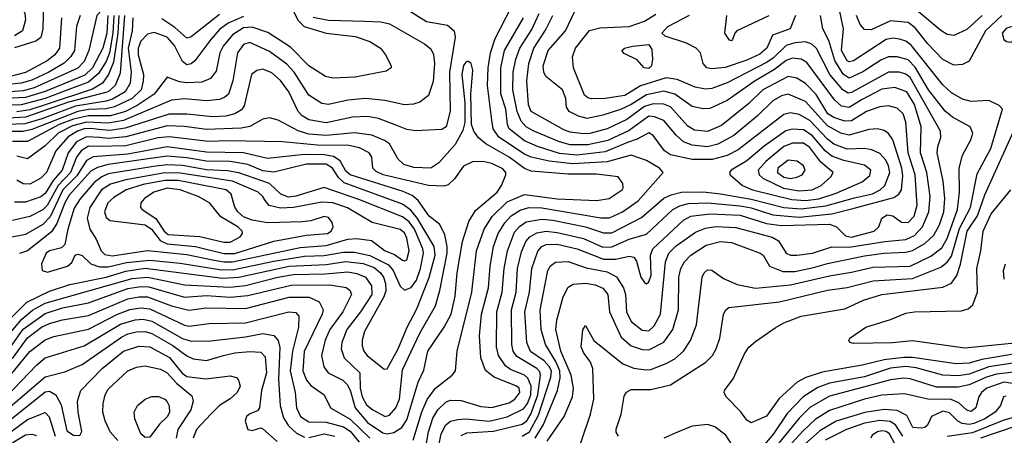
# Model space of a CAD drawing. Extents: x 997026 to 1115308, y 536381 to 619039.
# Tile 123 of 256: x 1019399 to 1023917, y 568789 to 570696. Entities that reach past the tile are written whole.
import ezdxf

# ---------------------------------------------------------------- set-up
doc = ezdxf.new("R2010")
doc.units = 0

msp = doc.modelspace()

# ---------------------------------------------------------------- linework, layer by layer
at = {"layer": '0CON20XD'}
for points in [[(1019928.9, 570895), (1019895, 570852.6), (1019825.5, 570794.5), (1019751.9, 570715), (1019716.1, 570555), (1019693.8, 570505), (1019665, 570473.7), (1019465, 570383.7), (1019415, 570370.4), (1019355, 570364.6)], [(1019335.2, 570825), (1019410.4, 570755), (1019422.5, 570725), (1019424.8, 570695), (1019411.6, 570645), (1019375, 570622.6)], [(1020635, 570776.2), (1020674.2, 570694.2), (1020704.4, 570664.4), (1020804.7, 570635.3), (1020938.5, 570618.5), (1021005, 570596.9), (1021054.3, 570565), (1021077.1, 570535), (1021103.3, 570485), (1021102.5, 570475), (1021079.7, 570460.3), (1020938, 570432), (1020835, 570427.5), (1020801.4, 570435), (1020725, 570485.3), (1020640.7, 570570.7), (1020537.5, 570637.5), (1020465, 570662), (1020425, 570659.6), (1020375, 570627.4), (1020332.4, 570575), (1020317.3, 570545), (1020299.9, 570460.1), (1020274.1, 570425.9), (1020235, 570409.6), (1020165, 570407), (1020131.8, 570411.8), (1020075, 570433.1), (1020016.1, 570355), (1019937.8, 570302.2), (1019884.2, 570275), (1019815, 570255.4), (1019715, 570255.8), (1019645, 570240.3), (1019579, 570215), (1019435, 570136.6), (1019365, 570137.6)], [(1019507.4, 570772.6), (1019504, 570655), (1019494.8, 570615.2), (1019472.8, 570597.2), (1019375, 570567.1)], [(1021174.5, 570745), (1021265, 570688.3), (1021360.9, 570670.9), (1021392.9, 570645), (1021396.7, 570616.7), (1021371.4, 570455), (1021373.4, 570276.6), (1021355.2, 570204.8), (1021335, 570192.9), (1021215, 570185.5), (1021175, 570192.9), (1021128.9, 570211.1), (1021045, 570242.5), (1020995, 570252.3), (1020925, 570248.4), (1020805, 570222.6), (1020725, 570236.4), (1020695.3, 570255), (1020677, 570275), (1020633.9, 570365), (1020595, 570416.7), (1020555, 570452.9), (1020515, 570469.4), (1020486.5, 570463.5), (1020461.5, 570445), (1020429.1, 570300.9), (1020417.1, 570282.9), (1020385.9, 570264.1), (1020345, 570253.6), (1020285, 570249.9), (1020165, 570262.2), (1020085, 570262.9), (1019881.8, 570198.2), (1019812.3, 570187.7), (1019762, 570192), (1019725, 570197.7), (1019693.9, 570195), (1019664, 570185), (1019621.4, 570158.6), (1019565, 570094.7), (1019522.2, 569995), (1019495, 569969.2), (1019445, 569941.2), (1019415, 569943.2), (1019385, 569959.1)], [(1021261.4, 568725), (1021275.2, 568805), (1021295, 568867.9), (1021317.1, 568905), (1021355, 568941.7), (1021375, 568949.5), (1021425, 568949.2), (1021515, 568920.2), (1021565, 568916.5), (1021645, 568938.3), (1021670.2, 568955), (1021693.8, 568985), (1021690, 569005), (1021678.6, 569015), (1021575.7, 569055.7), (1021536.3, 569086.3), (1021513.9, 569145), (1021508, 569245), (1021517.6, 569345), (1021549.7, 569465), (1021557.5, 569565), (1021573, 569655), (1021594.8, 569715), (1021625, 569764.7), (1021653.8, 569796.2), (1021695, 569821.6), (1021735, 569833.7), (1021795, 569832.6), (1022065, 569786.2), (1022105, 569786.7), (1022165, 569815.2), (1022236.9, 569865), (1022351.1, 569995), (1022333.8, 570015), (1022275, 570050.8), (1022205, 570074.4), (1022095, 570043.9), (1021935.1, 570035.1), (1021827.6, 570047.6), (1021745, 570064.9), (1021715, 570078.8), (1021597.6, 570157.5), (1021570.7, 570195), (1021565.5, 570235.5), (1021544.8, 570394.8), (1021547.6, 570475), (1021558.8, 570545), (1021580.4, 570609.6), (1021655.2, 570755)], [(1021764.4, 568775.6), (1021801.6, 568838.4), (1021865.9, 568994.1), (1021877.9, 569052.1), (1021877.1, 569085), (1021858.2, 569128.2), (1021812, 569205), (1021791.4, 569275), (1021787.4, 569362.6), (1021800.5, 569435), (1021822.3, 569545), (1021835, 569567.1), (1021856.7, 569583.3), (1021915, 569587.2), (1021998, 569558), (1022095, 569539.8), (1022136.4, 569516.4), (1022169.1, 569465), (1022179, 569435), (1022183.6, 569355), (1022205, 569311.2), (1022255, 569271.7), (1022285, 569267.7), (1022309.3, 569290.7), (1022338.9, 569345), (1022362.3, 569585), (1022377.1, 569625), (1022411, 569659), (1022498.9, 569721.1), (1022545, 569739), (1022593.2, 569746.8), (1022685, 569741.8), (1022851.7, 569698.3), (1022881, 569681), (1022916.2, 569625), (1022935, 569615.8), (1022965, 569614.8), (1023036, 569625), (1023125, 569654), (1023205, 569652.2), (1023368.6, 569678.6), (1023465, 569687.7), (1023504.7, 569705.3), (1023541.2, 569745), (1023571, 569815), (1023576.2, 569885), (1023561.2, 569995), (1023532.6, 570085), (1023534.5, 570205), (1023505, 570306.7), (1023468.9, 570365), (1023415, 570385.6), (1023355, 570376.8), (1023261.2, 570328.8), (1023205, 570293.2), (1023169.9, 570299.9), (1023138.1, 570328.1), (1023010.5, 570500.5), (1022985, 570515.8), (1022945, 570519.4), (1022915, 570509.4), (1022862.7, 570467.3), (1022774, 570416), (1022645, 570324.8), (1022565, 570288.8), (1022535, 570287.9), (1022485, 570298.6), (1022404.9, 570354.9), (1022355, 570369), (1022275, 570350.8), (1022205, 570307.1), (1022155, 570284.6), (1022075, 570257.4), (1022003.2, 570243.2), (1021963.4, 570253.4), (1021920, 570275), (1021907.5, 570295), (1021904.2, 570334.2), (1021888.7, 570375), (1021813.2, 570435), (1021803.1, 570455), (1021801, 570485), (1021824, 570555), (1021903.2, 570645), (1021958.5, 570761.5)], [(1023105.2, 569454.8), (1023195, 569466.8), (1023315, 569497.7), (1023495, 569508.8), (1023625, 569560), (1023655, 569583.3), (1023675, 569611.6), (1023711.4, 569738.6), (1023761.3, 569835), (1023791.8, 569988.2), (1023854.4, 570105), (1023909.1, 570285), (1023893.1, 570303.1), (1023845.4, 570325.4), (1023765, 570320.4), (1023725, 570332), (1023675, 570360.6), (1023635, 570396.9), (1023489.8, 570579.8), (1023465, 570598.1), (1023435, 570606.7), (1023405, 570611.4), (1023375, 570604.8), (1023225, 570506.9), (1023205, 570502.3), (1023195, 570507.5), (1023170.3, 570555), (1023178.1, 570655), (1023157.7, 570755)], [(1023814.7, 570715.3), (1023745, 570652.1), (1023685, 570624), (1023655, 570628.4), (1023625, 570647.1), (1023523.2, 570733.2)], [(1019803.6, 570715), (1019797.9, 570635), (1019780, 570565), (1019732, 570475), (1019698, 570442), (1019515, 570366.7), (1019425, 570339.4), (1019335, 570333.9)], [(1019829.8, 570715), (1019825.9, 570635), (1019810.6, 570545), (1019795, 570505.2), (1019760.8, 570449.2), (1019715, 570409.1), (1019611.1, 570371.1), (1019514.8, 570335), (1019405, 570305.5), (1019335, 570303.6)], [(1019676.7, 570715), (1019659.3, 570665), (1019650.5, 570555), (1019633.2, 570526.8), (1019602.8, 570497.2), (1019533, 570455), (1019455, 570418.2), (1019405.2, 570404.8), (1019345, 570399.1)], [(1019878.8, 570715), (1019859.1, 570450.9), (1019836.1, 570395), (1019805.2, 570365), (1019622.7, 570317.3), (1019425, 570248.3), (1019345, 570244.5)], [(1019917.6, 570705), (1019915.1, 570645), (1019895.7, 570565), (1019910.5, 570455), (1019904.9, 570405.1), (1019882.3, 570365), (1019825, 570331.6), (1019795, 570321.7), (1019655, 570299.9), (1019499.4, 570240.6), (1019421.8, 570218.2), (1019345, 570215.8)], [(1020425, 570710.3), (1020355, 570681.2), (1020315, 570651.1), (1020275.1, 570604.9), (1020202.5, 570507.5), (1020185, 570493.4), (1020165, 570489.4), (1020145, 570504.7), (1020108.5, 570578.5), (1020075, 570616.5), (1020015, 570638.1), (1019985, 570630.6), (1019955, 570597.1), (1019941.7, 570565), (1019942.6, 570535), (1019966.5, 570445), (1019965.7, 570414.3), (1019955.2, 570375), (1019914.1, 570335), (1019833.4, 570296.6), (1019795, 570286.5), (1019715, 570284.4), (1019665, 570275.2), (1019455, 570192.7), (1019415, 570182.6), (1019347, 570183)], [(1019590.6, 570705), (1019581, 570565), (1019559.4, 570535), (1019525, 570507.2), (1019425, 570453.7), (1019355, 570436.3)], [(1019853.1, 570715), (1019849.4, 570635), (1019828.8, 570501.2), (1019805.9, 570444.1), (1019778.8, 570405), (1019732.5, 570377.5), (1019525, 570309.4), (1019445, 570282.5), (1019385, 570273.2)], [(1020745, 570708.5), (1020815, 570694.6), (1020980.8, 570689.2), (1021056.3, 570686.3), (1021095, 570676.7), (1021255.5, 570585.5), (1021285, 570562.5), (1021296.9, 570536.9), (1021302.6, 570495), (1021296.6, 570413.4), (1021275, 570348.9), (1021235, 570317.7), (1021205, 570308), (1021165, 570305.8), (1021074.8, 570324.8), (1020985, 570334.8), (1020905, 570326.9), (1020815, 570307.7), (1020785, 570311.9), (1020725, 570350.4), (1020658.3, 570455), (1020625, 570491.5), (1020545, 570550), (1020455, 570591.7), (1020425, 570582.7), (1020398, 570545), (1020376.6, 570415), (1020356.4, 570355), (1020339.7, 570340.3), (1020315, 570330), (1020255, 570324), (1020155, 570333), (1020095, 570327.6), (1019875, 570233.8), (1019805, 570221), (1019705, 570226.7), (1019640.6, 570209.4), (1019575.8, 570175), (1019515, 570117.1), (1019435, 570057.8), (1019385, 570070.2)], [(1020315, 570719.6), (1020185, 570617.5), (1020165, 570611.2), (1020110.5, 570660.5), (1020050.8, 570700.8)], [(1021296.8, 568616.8), (1021333, 568795), (1021353.5, 568836.5), (1021375, 568853.4), (1021408.5, 568861.5), (1021445, 568863.6), (1021553.3, 568853.3), (1021635, 568873.8), (1021710, 568910), (1021728.5, 568935), (1021743.7, 568975), (1021745.5, 569015), (1021730.5, 569050.5), (1021715, 569065.2), (1021651, 569091), (1021628, 569108), (1021595.6, 569155), (1021586.7, 569195), (1021587.6, 569355), (1021612.8, 569445), (1021621.4, 569555), (1021636.2, 569635), (1021669, 569721), (1021692.4, 569747.6), (1021721.9, 569768.1), (1021795, 569780.5), (1021845, 569775.9), (1021995, 569744.9), (1022077.6, 569717.6), (1022115, 569718.5), (1022252, 569788), (1022355, 569876.5), (1022387.8, 569892.2), (1022436, 569904), (1022535, 569905.8), (1022615, 569897), (1022755, 569872.1), (1022904.4, 569835), (1022985, 569827.6), (1023098.4, 569841.6), (1023229.2, 569879.2), (1023312.4, 569897.6), (1023346.8, 569915), (1023368.1, 569935), (1023391.4, 569995), (1023385.9, 570025), (1023372.3, 570052.3), (1023345, 570082.4), (1023308.5, 570098.5), (1023275, 570104.4), (1023195, 570101.8), (1023135, 570125.8), (1023105, 570148.6), (1023025, 570234.3), (1022975, 570261), (1022935, 570268.8), (1022905, 570261.5), (1022695, 570099.4), (1022645, 570073.1), (1022575.4, 570054.6), (1022485, 570055.2), (1022385.5, 570075.5), (1022356.7, 570095), (1022306, 570165), (1022285, 570176.9), (1022232.2, 570147.8), (1022188, 570132), (1022085, 570089.1), (1021954.5, 570074.5), (1021875, 570082.4), (1021774.5, 570114.5), (1021715, 570141), (1021644.8, 570195), (1021637, 570215), (1021629, 570285), (1021605.6, 570355.6), (1021605.7, 570475), (1021623.6, 570555), (1021710, 570705)], [(1021425, 568787.9), (1021450.7, 568799.3), (1021572.7, 568807.3), (1021705, 568839.8), (1021725, 568855.2), (1021744.4, 568885.6), (1021776.2, 568975), (1021788.5, 569065), (1021785, 569079.6), (1021771, 569095), (1021679.9, 569149.9), (1021663.7, 569175), (1021657.2, 569205), (1021656, 569364), (1021676.4, 569445), (1021683, 569555), (1021701, 569631), (1021721.6, 569678.4), (1021739.6, 569700.4), (1021772.1, 569717.9), (1021814.9, 569725.1), (1021865, 569720), (1021985, 569692.6), (1022075, 569653), (1022115, 569654.2), (1022195, 569689.7), (1022275, 569712.2), (1022395.6, 569824.4), (1022427.8, 569842.2), (1022467.9, 569852.1), (1022555, 569855.3), (1022705, 569842.7), (1022755, 569833.4), (1022855, 569800.1), (1022975, 569790.1), (1023125.1, 569804.9), (1023228.4, 569831.6), (1023409.1, 569880.9), (1023432.2, 569895), (1023444.3, 569915), (1023450.5, 569979.5), (1023445.7, 570015), (1023404.6, 570144.6), (1023385, 570174.6), (1023365, 570188.4), (1023335, 570194.7), (1023295, 570191.9), (1023205, 570166.1), (1023166, 570176), (1023105, 570208.6), (1023005, 570320.4), (1022925, 570354.3), (1022895, 570347.5), (1022855, 570323.7), (1022783.7, 570255), (1022675.6, 570164.4), (1022601.8, 570125), (1022555, 570112.7), (1022485, 570119.7), (1022445, 570135.6), (1022413, 570165), (1022355, 570234.3), (1022310.8, 570250.8), (1022285, 570253.2), (1022195, 570187.1), (1022098, 570142), (1022005, 570121.8), (1021925, 570121.4), (1021875.4, 570135), (1021755, 570186.2), (1021722.3, 570205), (1021699.9, 570229.9), (1021681.8, 570275), (1021661.1, 570375), (1021663.3, 570455), (1021675.5, 570515), (1021693.8, 570565), (1021748.7, 570651.3), (1021782.5, 570725)], [(1021705, 568785.3), (1021738.1, 568805), (1021779.2, 568880.8), (1021836.2, 569055), (1021838.1, 569085), (1021828.5, 569105), (1021805, 569129.9), (1021742.7, 569172.7), (1021725.2, 569215), (1021715.8, 569355), (1021738, 569445), (1021748.4, 569555), (1021775.4, 569634.6), (1021795, 569654.8), (1021815, 569663.9), (1021865, 569665.9), (1021957.3, 569645), (1022077.6, 569597.6), (1022133.4, 569596.6), (1022195, 569610.4), (1022216.2, 569606.2), (1022228.5, 569588.5), (1022249.4, 569515), (1022265, 569490), (1022275, 569484.4), (1022285, 569493.3), (1022295.7, 569524.3), (1022293.6, 569615), (1022303.4, 569645), (1022443.8, 569776.2), (1022478.1, 569795), (1022565, 569804.9), (1022705, 569798.6), (1022825, 569761.1), (1022895, 569752.3), (1023115, 569758.2), (1023146.3, 569746.3), (1023187.4, 569705), (1023215, 569698.9), (1023319.5, 569725), (1023341.5, 569745), (1023355, 569785.8), (1023379.3, 569800.7), (1023405, 569796.2), (1023445, 569766.6), (1023475, 569765.8), (1023503.1, 569795), (1023516.3, 569845), (1023507.3, 569985), (1023475.7, 570085), (1023465.5, 570225.5), (1023453.2, 570265), (1023425, 570290.3), (1023385, 570301.6), (1023345, 570296.9), (1023285, 570275.6), (1023215, 570232.9), (1023185, 570230.9), (1023135, 570247.4), (1023107.3, 570265), (1023053.5, 570353.5), (1023005, 570403.8), (1022965, 570428), (1022925, 570435.6), (1022808.6, 570375), (1022745, 570311.1), (1022619.2, 570210.8), (1022555, 570182.8), (1022495, 570190), (1022465, 570207.4), (1022385, 570296.6), (1022355, 570308.8), (1022305, 570309.5), (1022265, 570298.6), (1022185, 570238.5), (1022095, 570195.8), (1022015, 570174), (1021985, 570172.2), (1021925, 570180.5), (1021895, 570191.2), (1021746.2, 570275), (1021732.7, 570305), (1021726.4, 570416.4), (1021734.5, 570495), (1021758.3, 570565), (1021811.7, 570648.3), (1021845.2, 570715)], [(1021818.7, 568761.3), (1021896.8, 568875), (1021934.5, 568965.5), (1021939.6, 569005), (1021929.8, 569065), (1021881.2, 569175), (1021858.5, 569275), (1021863.2, 569316.8), (1021893.1, 569425), (1021915, 569468.5), (1021937.9, 569482.1), (1021995, 569487.7), (1022039.2, 569479.2), (1022075, 569463.6), (1022097.7, 569435), (1022105.6, 569355), (1022159, 569239), (1022205, 569199.8), (1022255, 569182.7), (1022285, 569180.4), (1022353.8, 569216.2), (1022395.8, 569274.2), (1022421.7, 569365), (1022422.6, 569515), (1022431.9, 569555), (1022449.8, 569585), (1022478.4, 569615), (1022548.6, 569661.4), (1022615, 569677.9), (1022665, 569673.2), (1022796.7, 569625), (1022810, 569615), (1022839.2, 569565), (1022901.1, 569541.1), (1022955, 569541.1), (1023041.8, 569558.2), (1023105, 569577.7), (1023275, 569613.1), (1023364.5, 569624.5), (1023465, 569628.7), (1023495, 569637.4), (1023551.2, 569668.8), (1023592.6, 569707.4), (1023619.1, 569755), (1023638.5, 569815), (1023643.2, 569875), (1023636.6, 569955), (1023608.9, 570085), (1023611.6, 570115), (1023624.7, 570155), (1023624.2, 570185), (1023485, 570431.2), (1023465, 570446.3), (1023435.1, 570455.1), (1023385, 570455.9), (1023215, 570362.3), (1023200.5, 570359.5), (1023175, 570374.1), (1023116.7, 570445), (1023054.9, 570564.9), (1023033.8, 570583.8), (1023005, 570594.2), (1022955, 570590), (1022915, 570578.4), (1022858.1, 570521.9), (1022828.8, 570501.2), (1022645, 570406.2), (1022575, 570381.3), (1022545, 570378.1), (1022497.4, 570387.4), (1022415, 570421.9), (1022365, 570430.2), (1022247.2, 570392.8), (1022175, 570348.8), (1022085, 570334.5), (1022022.9, 570332.9), (1022005, 570337.9), (1021990.4, 570350.4), (1021939.2, 570475), (1021935.4, 570525.4), (1021949.2, 570565), (1022013.9, 570646.1), (1022061, 570659), (1022195, 570665.2), (1022265, 570689.1), (1022317.5, 570722.5)], [(1021937.5, 568645), (1022018.2, 568885), (1022033.1, 568955), (1022029.2, 569095), (1022016.8, 569126.8), (1021986.7, 569165), (1021975.7, 569195), (1021983.3, 569273.3), (1021995, 569292.5), (1022033.4, 569223.4), (1022166, 569116), (1022217.3, 569097.3), (1022271.2, 569088.8), (1022295, 569091.4), (1022365, 569117.6), (1022405, 569139.5), (1022444.7, 569175), (1022476.7, 569223.3), (1022504.8, 569295.2), (1022530.8, 569515), (1022539.5, 569535), (1022555, 569547.5), (1022575, 569546.5), (1022628.2, 569508.3), (1022691, 569481), (1022775, 569464.4), (1022935, 569479), (1023115, 569520.9), (1023215, 569537), (1023315, 569561.2), (1023484.4, 569565), (1023579.3, 569610.7), (1023630.4, 569649.6), (1023655, 569692.7), (1023702.5, 569825), (1023711.4, 569905), (1023709.3, 570015), (1023724.7, 570075), (1023762.7, 570145), (1023772.5, 570175), (1023759.6, 570205), (1023679.1, 570249.1), (1023645, 570276.8), (1023569.5, 570375), (1023507.9, 570477.9), (1023475, 570511.7), (1023425, 570526.6), (1023385, 570525.5), (1023349.8, 570510.2), (1023267, 570457), (1023205, 570427.6), (1023176.5, 570446.5), (1023139.3, 570509.3), (1023110.9, 570600.9), (1023083.8, 570655), (1023072.7, 570715)], [(1022959.1, 570715), (1022934.4, 570655), (1022853.3, 570625), (1022827, 570565), (1022795, 570538.2), (1022735, 570510.5), (1022635, 570476.9), (1022575, 570470.7), (1022552, 570475), (1022534.4, 570495), (1022522.2, 570545), (1022503.1, 570565), (1022458.2, 570588.2), (1022360.1, 570620.1), (1022344.4, 570635), (1022372.2, 570665), (1022472.6, 570717.4)], [(1022836.4, 570713.6), (1022690, 570645), (1022680, 570635), (1022670, 570605), (1022665, 570600), (1022655, 570602.5), (1022634.3, 570635), (1022643.8, 570715)], [(1023905, 570716.1), (1023830, 570645), (1023755, 570505.6), (1023725, 570490), (1023685, 570488.2), (1023635, 570514.1), (1023565.2, 570585), (1023508.3, 570658.3), (1023475, 570682.8), (1023395, 570691.1), (1023305, 570649.5), (1023275, 570651.2), (1023254.9, 570674.9), (1023238.5, 570715)], [(1023945, 570592.9), (1023965, 570601.2), (1023985.9, 570625), (1023986.5, 570645), (1023965, 570661.1), (1023945, 570662.9), (1023925, 570656.6), (1023906.9, 570635), (1023915, 570605.6), (1023926, 570596), (1023945, 570592.9)], [(1022285, 570472.8), (1022264.8, 570474.8), (1022232.6, 570512.6), (1022171.7, 570541.7), (1022161.2, 570555), (1022173.8, 570565), (1022210, 570575), (1022285, 570582.9), (1022299.1, 570559.1), (1022302.7, 570515), (1022298, 570485), (1022285, 570472.8)], [(1021203.4, 568766.6), (1021243.5, 568896.5), (1021267.7, 568952.3), (1021307.1, 569005), (1021383.8, 569065), (1021397.7, 569085), (1021405.3, 569175), (1021472.6, 569445), (1021494.3, 569635.7), (1021530.6, 569735), (1021567.2, 569792.8), (1021635, 569860.2), (1021715, 569894), (1021865.5, 569874.5), (1022047.2, 569867.2), (1022102.9, 569875), (1022162.5, 569915), (1022168.2, 569925), (1022166.7, 569945), (1022144.4, 569974.4), (1022045, 569986.7), (1021915, 569987.1), (1021745, 570000.8), (1021715, 570013.9), (1021645.2, 570065), (1021537.3, 570127.3), (1021503.9, 570153.9), (1021482.3, 570185), (1021472.2, 570215), (1021468.2, 570355), (1021478.4, 570465), (1021470, 570495), (1021455, 570506.7), (1021445, 570502.2), (1021435, 570485.6), (1021427.2, 570445), (1021441.8, 570315), (1021440.4, 570225), (1021431.9, 570188.1), (1021397.2, 570122.8), (1021321.1, 570038.9), (1021284.7, 570014.7), (1021207.5, 570017.5), (1021161.3, 570031.3), (1021135.7, 570055.7), (1021095, 570126.2), (1021072.6, 570142.6), (1021015, 570166.4), (1020935, 570177.7), (1020805, 570164.2), (1020725, 570170.8), (1020676.3, 570186.3), (1020585, 570234.7), (1020545, 570246), (1020515, 570239.3), (1020455, 570206.5), (1020415, 570198.8), (1020255, 570192.1), (1020155, 570206), (1020075, 570208.7), (1019885, 570159), (1019805, 570151.3), (1019764.9, 570155.1), (1019705, 570158.7), (1019658.7, 570135), (1019620.3, 570085), (1019592.9, 570005), (1019552, 569958), (1019515, 569898.1), (1019495, 569883.4), (1019425, 569858.8), (1019375, 569858.4)], [(1023986.4, 569165), (1023813.6, 569136.4), (1023755, 569120.5), (1023695, 569117.2), (1023495, 569145.9), (1023455.6, 569145.6), (1023365, 569134.9), (1023265, 569110.8), (1023081, 569079), (1023005.7, 569054.3), (1022966.7, 569033.3), (1022882.8, 568957.2), (1022825, 568876.4), (1022755, 568846), (1022735, 568858.8), (1022707, 568897), (1022640, 568965), (1022630.8, 568985), (1022632.5, 568995), (1022672.5, 569047.5), (1022725, 569162.5), (1022745, 569192.9), (1022775, 569220), (1022865, 569281.5), (1022904.7, 569305.3), (1022984.8, 569335.2), (1023185, 569369.2), (1023270.9, 569409.1), (1023354.2, 569435), (1023635, 569469.2), (1023675, 569486.8), (1023698.5, 569521.5), (1023716.1, 569573.9), (1023746.8, 569725), (1023793.5, 569796.5), (1023827.8, 569892.2), (1023965, 570197.5)], [(1023005, 569866.1), (1023065, 569874.1), (1023145, 569899.7), (1023265, 569951.4), (1023299.2, 569980.8), (1023303.6, 570005), (1023275, 570028.1), (1023180.2, 570050.2), (1023125, 570070), (1023095, 570094.5), (1023035, 570165.2), (1022995, 570191.4), (1022945, 570193.8), (1022913.7, 570186.3), (1022815, 570115.9), (1022735, 570048), (1022663.3, 570005), (1022655.6, 569995), (1022659.4, 569985), (1022715.2, 569935.2), (1022761.8, 569915), (1022940.9, 569870.9), (1023005, 569866.1)], [(1021085, 568795.2), (1021115, 568801), (1021152.5, 568825), (1021175, 568859.6), (1021227.2, 569032.8), (1021253, 569087), (1021271.7, 569175), (1021346.8, 569285), (1021377.8, 569345), (1021397.3, 569427.3), (1021406.2, 569535), (1021431.1, 569678.9), (1021459.2, 569770.8), (1021489.8, 569820.2), (1021590, 569905), (1021609.7, 569935), (1021629.7, 569985), (1021628.8, 569995), (1021615, 570011.6), (1021565, 570036.6), (1021524.3, 570045.7), (1021476.6, 570043.4), (1021435.5, 570024.5), (1021394.2, 569965.8), (1021365, 569938.2), (1021345, 569931.9), (1021275, 569935.9), (1021067.1, 569985), (1021035, 569999.8), (1021018.8, 570015), (1021014.6, 570065), (1021001.8, 570085), (1020958.5, 570108.5), (1020908.8, 570118.8), (1020765, 570119.9), (1020605, 570135.2), (1020355, 570140.9), (1020265, 570137.2), (1020085, 570159.3), (1020033.4, 570153.4), (1019885, 570117.5), (1019761.2, 570115), (1019715, 570115.4), (1019680, 570095), (1019659.8, 570065), (1019632, 569995), (1019575, 569934.9), (1019525, 569843.2), (1019505, 569823.5), (1019445, 569793), (1019365, 569774.4)], [(1021075, 568875.7), (1021095, 568881.1), (1021123.9, 568915), (1021141, 568955), (1021155, 569088.8), (1021235, 569256.8), (1021306.6, 569383.4), (1021326.4, 569453.6), (1021360.3, 569625), (1021360.8, 569655), (1021348.8, 569708.8), (1021325.7, 569755.7), (1021278.2, 569795), (1021227, 569867), (1021199.3, 569889.3), (1021157.5, 569907.5), (1020915, 569983.8), (1020895, 570001.3), (1020868.4, 570048.4), (1020838.3, 570068.3), (1020795, 570076.3), (1020705, 570077.2), (1020535, 570059.2), (1020424.9, 570084.9), (1020255, 570089), (1020075, 570112.2), (1019895, 570078.9), (1019735, 570067.1), (1019705, 570050.4), (1019660.2, 569979.8), (1019597.1, 569915), (1019537.8, 569792.2), (1019505, 569756.5), (1019425, 569710.6), (1019355, 569696.7)], [(1022975, 569911.1), (1023035, 569914.9), (1023076.8, 569935), (1023120, 569975), (1023130.9, 569995), (1023075, 570042.2), (1023025, 570110.5), (1022995, 570129.4), (1022945, 570129.7), (1022905, 570114.5), (1022821.9, 570045), (1022787.3, 570005), (1022792, 569985), (1022809.2, 569969.2), (1022902.8, 569922.8), (1022975, 569911.1)], [(1021071.7, 569091.7), (1021085, 569094.4), (1021134.8, 569185), (1021177, 569285), (1021221.2, 569368.8), (1021277.5, 569512.5), (1021304.8, 569614.8), (1021300.7, 569655), (1021223.9, 569783.9), (1021192.7, 569822.7), (1021155, 569849.6), (1020887.6, 569947.6), (1020861.6, 569971.6), (1020834.6, 570015), (1020805, 570033.9), (1020715, 570034), (1020564.2, 569995.8), (1020515, 570002.8), (1020445, 570032.1), (1020365, 570044.9), (1020255, 570046.7), (1020165, 570062.6), (1020075, 570069.5), (1019805, 570031.9), (1019755, 570018), (1019725, 570000.5), (1019625, 569890.7), (1019605, 569855.2), (1019568.4, 569761.6), (1019545, 569723.2), (1019435, 569635.2), (1019397.4, 569622.6)], [(1022935, 569968.1), (1022965, 569974.2), (1022989.2, 569985), (1023002.7, 570005), (1022994.6, 570025), (1022966.9, 570046.9), (1022925, 570052.2), (1022877.3, 570015), (1022876.1, 569995), (1022905, 569973.6), (1022935, 569968.1)], [(1021165, 569454.7), (1021195, 569467.4), (1021218.7, 569501.3), (1021237.9, 569555), (1021251.3, 569625), (1021248.6, 569645), (1021210.6, 569735), (1021185, 569767.9), (1021155, 569791.3), (1020955, 569870.8), (1020795, 569926.7), (1020665, 569885.7), (1020632.1, 569882.1), (1020597.6, 569895), (1020544.2, 569944.2), (1020403.5, 569993.5), (1020352.5, 570002.5), (1020255, 570006.9), (1020145, 570027.8), (1020075, 570030.9), (1020011.9, 570021.9), (1019805, 569988.5), (1019775, 569974.9), (1019741, 569949), (1019676.1, 569873.9), (1019648.6, 569831.4), (1019619.2, 569735), (1019605.5, 569664.5), (1019591.1, 569648.9), (1019535, 569635.9), (1019520.4, 569625), (1019499.2, 569575), (1019501.4, 569545), (1019526.8, 569536.8), (1019617.5, 569565), (1019638.3, 569581.7), (1019652.5, 569615), (1019665, 569620), (1019685, 569613.3), (1019725.6, 569575), (1019765, 569562.3), (1019805, 569562.7), (1019888.8, 569581.2), (1019995, 569592.5), (1020135, 569579.2), (1020315, 569549.7), (1020375, 569547.7), (1020565, 569588.7), (1020705, 569611.7), (1020795, 569613.4), (1020885, 569629.2), (1020935, 569629.9), (1021005, 569613.7), (1021090.7, 569570.7), (1021112.9, 569545), (1021145, 569473.3), (1021165, 569454.7)], [(1020335, 569584.4), (1020375, 569584.4), (1020685, 569651.3), (1020805, 569659.8), (1020905, 569688.5), (1020945, 569692.3), (1021013.6, 569683.6), (1021075, 569636.2), (1021119, 569619), (1021155, 569592.9), (1021165, 569588.9), (1021175.3, 569594.7), (1021186, 569635), (1021175, 569694), (1021165, 569718.2), (1021145, 569733.5), (1021015.6, 569765.6), (1020902.8, 569832.8), (1020835.6, 569855), (1020785, 569858.6), (1020655, 569834.1), (1020595, 569831.3), (1020542.9, 569842.9), (1020524.2, 569865.8), (1020514.5, 569885), (1020493.3, 569905), (1020375, 569954.9), (1020135, 569992.2), (1020065, 569993.2), (1019885, 569960.9), (1019815, 569942.1), (1019774.5, 569915), (1019720.2, 569835), (1019708, 569785), (1019720.3, 569735), (1019748.9, 569688.9), (1019772.1, 569635), (1019788.5, 569618.5), (1019823, 569613), (1019985, 569637.4), (1020165, 569617.9), (1020283.8, 569593.8), (1020335, 569584.4)], [(1020335, 569622.5), (1020385, 569623.9), (1020565, 569680.5), (1020715, 569706.6), (1020811.1, 569715), (1020828.5, 569725), (1020836.9, 569745), (1020832.7, 569765), (1020815, 569787.7), (1020795, 569793.2), (1020735, 569772.7), (1020695, 569767.9), (1020535, 569764.5), (1020465, 569776), (1020425, 569791.6), (1020398.9, 569815), (1020385.5, 569835.5), (1020369.5, 569895), (1020345.4, 569915), (1020125, 569957.7), (1020065, 569959), (1019965, 569939.8), (1019886.9, 569915), (1019829.8, 569880.2), (1019803.3, 569855), (1019788.3, 569815), (1019795, 569789.1), (1019814.1, 569774.1), (1019975, 569755.1), (1020003.9, 569735), (1020043.3, 569683.3), (1020075, 569667.8), (1020205, 569655.6), (1020335, 569622.5)], [(1020365, 569674.8), (1020409.9, 569700.1), (1020421.2, 569715), (1020419.7, 569725), (1020400, 569745), (1020321, 569791), (1020269.2, 569855), (1020217.8, 569885), (1020135.6, 569915), (1020075, 569923.5), (1020013.8, 569905), (1019971.2, 569875), (1019954.6, 569855), (1019953.5, 569835), (1019960.5, 569825), (1020024, 569784), (1020061.5, 569725), (1020080.1, 569710.1), (1020225, 569701.9), (1020335, 569675.2), (1020365, 569674.8)], [(1023965, 569212.1), (1023735, 569189.1), (1023495, 569222.2), (1023403, 569213), (1023225, 569210), (1023207.5, 569215), (1023202.5, 569225), (1023207.5, 569235), (1023281.2, 569285), (1023395, 569319.5), (1023465, 569348.8), (1023505, 569355.4), (1023719.8, 569360.2), (1023751.1, 569368.9), (1023771.8, 569388.2), (1023794.2, 569445), (1023790.2, 569555), (1023809.2, 569635), (1023820, 569725), (1023856, 569805), (1023947.1, 569915)], [(1019255.6, 569224.4), (1019430.6, 569399.4), (1019535, 569450.2), (1019629, 569481), (1019795, 569514), (1019885, 569542.3), (1019975, 569555.5), (1020329.6, 569509.6), (1020404.1, 569514.1), (1020635, 569565.3), (1020805, 569573.1), (1020895, 569586), (1020975, 569577.7), (1021025, 569558.2), (1021053.5, 569535), (1021067.6, 569515), (1021077.1, 569485), (1021078.3, 569451.7), (1021069.2, 569425), (1020980, 569265), (1020969.3, 569225), (1020969.6, 569199.6), (1020977.6, 569175), (1020993.3, 569155), (1021071.7, 569091.7)], [(1023916.7, 569505), (1023913.6, 569545), (1023922.2, 569575)], [(1019315, 569210.9), (1019407.8, 569322.2), (1019457.6, 569362.4), (1019515, 569394.9), (1019915, 569508.2), (1019985, 569515.3), (1020059.5, 569499.5), (1020155, 569478.8), (1020365, 569469), (1020435, 569476.7), (1020583.5, 569515), (1020655, 569526.6), (1020800.7, 569529.3), (1020905, 569538.3), (1020945, 569532.1), (1020985, 569515.2), (1021013, 569475), (1021014.5, 569435), (1020962.9, 569355), (1020899.6, 569275), (1020877.4, 569215), (1020874.3, 569185), (1020887.9, 569145), (1020959.7, 569075), (1020960.2, 569005), (1020969.4, 568965), (1020989.2, 568929.2), (1021019.2, 568905), (1021075, 568875.7)], [(1019345, 569178.2), (1019415, 569276.5), (1019515, 569348.3), (1019595, 569373.5), (1019715, 569396.2), (1019895, 569461.9), (1019955, 569471.8), (1019990.7, 569470.7), (1020155, 569422.9), (1020255, 569430.8), (1020365, 569423.5), (1020445, 569430.1), (1020645, 569477.4), (1020821.2, 569478.8), (1020896.8, 569466.8), (1020913.8, 569455), (1020920.9, 569435), (1020881.3, 569355), (1020822.1, 569275), (1020799.8, 569225), (1020782.7, 569155), (1020793.5, 569103.5), (1020814.6, 569075), (1020881.2, 569041.2), (1020901.9, 569021.9), (1020915.3, 568995.3), (1020938.4, 568915), (1020995, 568847.7), (1021065, 568800.6), (1021085, 568795.2)], [(1019365, 569140.5), (1019435, 569236.8), (1019499, 569285), (1019535, 569302.1), (1019595, 569318.2), (1019715, 569338.3), (1019895, 569415.4), (1019945, 569424.9), (1019985, 569423.6), (1020095, 569382.4), (1020175, 569363.5), (1020255, 569373.9), (1020435, 569370), (1020635, 569422.4), (1020727.3, 569422.7), (1020772, 569402), (1020791.3, 569365), (1020787.2, 569345), (1020703.4, 569173.4), (1020697.4, 569085), (1020715, 569041.1), (1020735, 569017.8), (1020795.6, 568975), (1020824.5, 568915), (1020915, 568863.4), (1021005, 568775.4)], [(1022145.7, 568785), (1022135, 568803.3), (1022135, 568817.5), (1022158.5, 568885), (1022172.4, 568967.6), (1022182.7, 568987.3), (1022205, 568998.9), (1022295, 568999.7), (1022385, 569020.3), (1022546.4, 569125), (1022576.9, 569155), (1022594.7, 569185.3), (1022611.3, 569235), (1022627.5, 569345), (1022638.2, 569365), (1022652.9, 569375), (1022885, 569400.9), (1023105.2, 569454.8)], [(1019306.5, 569005), (1019445, 569173.6), (1019515, 569226.7), (1019555, 569241.7), (1019715, 569276.4), (1019845, 569343.8), (1019903.9, 569366.1), (1019955, 569374.3), (1019995, 569369.7), (1020155, 569293.8), (1020175, 569290), (1020267.5, 569302.5), (1020435, 569305.5), (1020634, 569356), (1020665, 569351.8), (1020680, 569335), (1020678.4, 569285), (1020650.4, 569175), (1020639.6, 569085), (1020663, 568985), (1020668.7, 568915), (1020687.5, 568875), (1020725, 568850), (1020805, 568848.4), (1020885, 568827.8), (1020915, 568807), (1020957, 568757)], [(1019335, 568964.2), (1019477.7, 569112.3), (1019515.8, 569144.2), (1019695, 569198.9), (1019861.8, 569298.2), (1019928.1, 569318.1), (1019965, 569321.1), (1020005, 569312.9), (1020145, 569233.4), (1020185, 569221.3), (1020275, 569222.7), (1020435, 569240.3), (1020515, 569255.9), (1020565, 569247.2), (1020584.4, 569224.4), (1020591.9, 569191.9), (1020586, 569046), (1020593.8, 568925), (1020608.8, 568868.8), (1020631.8, 568831.8), (1020668.5, 568798.5), (1020705, 568780.2)], [(1019335, 568903.1), (1019515, 569057.3), (1019605, 569080), (1019685, 569113.9), (1019865, 569239.7), (1019895, 569254.2), (1019935, 569263.6), (1019975, 569264.6), (1020005, 569256), (1020101.5, 569201.5), (1020165, 569153.2), (1020195, 569139.2), (1020255, 569132.3), (1020334.3, 569155), (1020385, 569167), (1020455, 569173.9), (1020505, 569170.3), (1020525, 569149.2), (1020531.2, 569075), (1020508.5, 568995), (1020499.2, 568915), (1020489.2, 568900.8), (1020455, 568888), (1020439.2, 568875), (1020433.2, 568853.2), (1020445.9, 568815.9), (1020465, 568810.8), (1020505, 568823.3), (1020515, 568818.8), (1020580.1, 568760.1)], [(1019345, 568852.4), (1019515, 568987.6), (1019535, 568991.6), (1019565, 568974.6), (1019589.1, 568929.1), (1019615, 568809.4), (1019645, 568789.2), (1019675, 568788), (1019684.2, 568805.8), (1019666.2, 568895), (1019663.8, 568945), (1019678.5, 568995), (1019777.3, 569095), (1019875, 569174.3), (1019945, 569198.5), (1019995, 569195.5), (1020085.9, 569145.9), (1020144.1, 569074.1), (1020165, 569058.6), (1020252.5, 569047.5), (1020365, 569061.2), (1020393.3, 569053.3), (1020402.4, 569042.4), (1020410, 569015), (1020396.9, 568985), (1020365, 568956.5), (1020315.2, 568924.8), (1020275, 568886), (1020210, 568815), (1020195.3, 568775)], [(1024195, 569156.9), (1023845, 569102.9), (1023755, 569068.8), (1023705, 569062.1), (1023635, 569064.6), (1023512.2, 569097.8), (1023465, 569104.2), (1023395, 569097.1), (1023275, 569057.2), (1023115, 569027.6), (1023061.5, 569008.5), (1022994.1, 568965.9), (1022920.6, 568889.4), (1022857.6, 568795), (1022801.6, 568728.4)], [(1019848.4, 568765), (1019813.4, 568805), (1019790, 568855), (1019780.2, 568895), (1019782.1, 568935), (1019791.2, 568975), (1019805, 569000), (1019895, 569084.7), (1019935, 569101.2), (1019975, 569108.2), (1020045, 569092.6), (1020075, 569076.1), (1020117.9, 569027.9), (1020189.2, 568969.2), (1020193.9, 568945), (1020183.3, 568905), (1020124.9, 568815.1), (1020116.2, 568775)], [(1024185, 569105.1), (1023881.2, 569068.8), (1023835, 569056.3), (1023755, 569020.6), (1023705, 569010.1), (1023605, 569010.2), (1023485, 569047.2), (1023455, 569050.3), (1023395, 569043.9), (1023294, 569016), (1023115, 568968.9), (1023025, 568915.9), (1022975, 568867.7), (1022867.2, 568735)], [(1023965, 569024.8), (1023915, 569033.2), (1023835.8, 569005), (1023812.5, 568985), (1023800.3, 568965), (1023785.9, 568915), (1023765, 568898.6), (1023745, 568903.7), (1023708.4, 568938.4), (1023672.8, 568952.8), (1023565, 568955.2), (1023458.6, 568978.6), (1023355, 568972.7), (1023275, 568954.2), (1023115, 568902.8), (1023048.9, 568861.1), (1022991.7, 568808.3), (1022925.5, 568735)], [(1019975, 568778.9), (1019954.6, 568795), (1019926.4, 568865), (1019924.5, 568895), (1019939.4, 568925), (1019974.7, 568955.3), (1020005, 568967.5), (1020035, 568966.4), (1020064, 568955), (1020075, 568942.9), (1020085, 568923.3), (1020085.8, 568895), (1020076.7, 568875), (1020039.8, 568840.2), (1019995, 568779.4), (1019975, 568778.9)], [(1023925, 568969.1), (1023913.6, 568965), (1023899.7, 568925), (1023874.3, 568895), (1023826.8, 568865), (1023776.4, 568843.6), (1023755, 568838.7), (1023723.5, 568843.5), (1023703.9, 568853.9), (1023665, 568891.9), (1023635, 568899), (1023582.5, 568875), (1023563.8, 568835), (1023552.5, 568825), (1023535, 568821.9), (1023496.7, 568825), (1023469.5, 568879.5), (1023425, 568902.5), (1023365, 568906.6), (1023276.5, 568893.5), (1023145.7, 568854.3), (1023070.3, 568809.7), (1022986, 568735)], [(1019285, 568761.2), (1019357.6, 568805), (1019435, 568861), (1019515, 568893.3), (1019533.2, 568873.2), (1019561.1, 568785)], [(1022666.2, 568746.2), (1022639, 568789), (1022587.8, 568827.8), (1022555, 568838.7), (1022485, 568830.2), (1022416.9, 568803.1), (1022355, 568775.7)], [(1023450.6, 568785), (1023416.8, 568836.8), (1023392.4, 568852.4), (1023345, 568856.6), (1023275.5, 568844.5), (1023192, 568815), (1023095, 568766.9)], [(1023965, 568872.4), (1023915, 568858.7), (1023770.1, 568799.9), (1023655, 568783.8)], [(1023968.9, 568831.1), (1023807.3, 568775)], [(1019305, 568718.8), (1019425, 568791.2), (1019454.3, 568794.3), (1019475, 568787.8)], [(1020725, 568778.1), (1020795, 568795.2), (1020845, 568784.4)], [(1023412.3, 568752.3), (1023390, 568795), (1023375, 568805.8), (1023355, 568808.7), (1023334.5, 568805), (1023310.6, 568789.4), (1023303.8, 568775)]]:
    msp.add_lwpolyline(points, dxfattribs=at)

doc.saveas('drawing.dxf')
